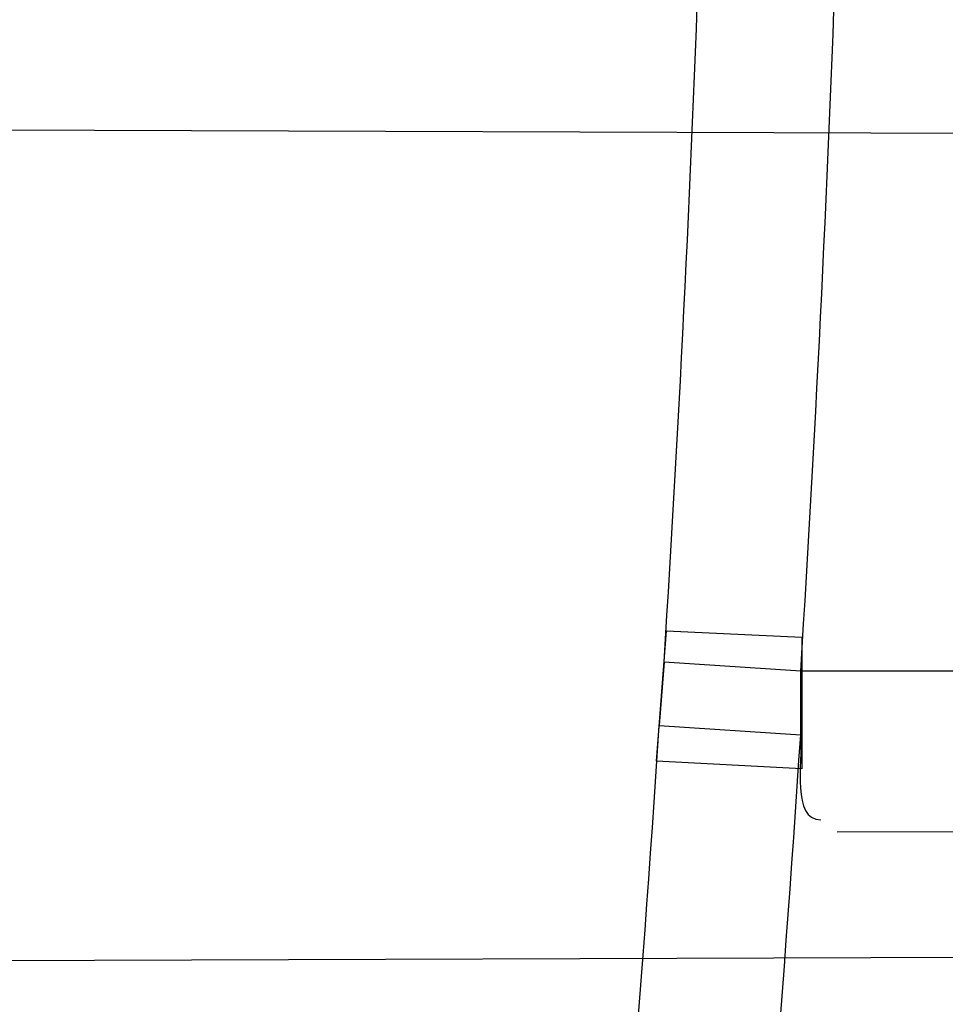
# Model space of a CAD drawing. Header units: millimetres. Extents: x 0 to 297, y 0 to 210.
# Tile 92 of 256: x 143.477 to 143.4917, y 93.3781 to 93.3937. Entities that reach past the tile are written whole.
import ezdxf

# ---------------------------------------------------------------- set-up
doc = ezdxf.new("R2010")
doc.units = ezdxf.units.MM
doc.header["$LTSCALE"] = 16.335
doc.layers.get('0').update_dxf_attribs({"linetype": 'CONTINUOUS'})
for name, color, linetype in [('01_GLOBAL', 7, 'CONTINUOUS'), ('INTFCLR_1', 7, 'CONTINUOUS'), ('INTFCLR_144815', 7, 'CONTINUOUS')]:
    doc.layers.add(name, color=color, linetype=linetype)

msp = doc.modelspace()

# ---------------------------------------------------------------- linework, layer by layer
at = {"color": 7, "linetype": 'Continuous'}
msp.add_circle((144.2368034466, 92.193132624), 3.04, dxfattribs=at)
at = {"color": 9, "linetype": 'Continuous'}
msp.add_arc((144.2368034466, 92.193132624), 3.001038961, 92.9674534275, 177.0325465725, dxfattribs=at)
at = {"layer": '01_GLOBAL', "color": 7, "linetype": 'Continuous'}
msp.add_circle((144.2368034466, 92.193132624), 3.08, dxfattribs=at)
at = {"layer": 'INTFCLR_1', "color": 6, "linetype": 'Continuous'}
for p, q in [((143.4332187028, 93.39211137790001), (143.4928620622, 93.3919031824)), ((143.4921062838, 93.37880675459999), (143.4323080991, 93.3785980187))]:
    msp.add_line(p, q, dxfattribs=at)
at = {"layer": 'INTFCLR_1', "color": 7, "linetype": 'Continuous'}
for p, q in [((143.4871012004, 93.38192417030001), (143.4872572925, 93.3839965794)), ((143.4872572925, 93.3839965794), (143.4894086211, 93.38389685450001)), ((143.4894086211, 93.38389685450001), (143.4894083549, 93.3818008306)), ((143.4872204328, 93.38349566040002), (143.4871451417, 93.38249392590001)), ((143.4893922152, 93.38335628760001), (143.4872204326, 93.38349566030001)), ((143.4893919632, 93.38234416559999), (143.4893922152, 93.38335628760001)), ((143.4871451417, 93.38249392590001), (143.4893919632, 93.38234416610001)), ((143.4894083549, 93.3818008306), (143.4871012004, 93.38192417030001))]:
    msp.add_line(p, q, dxfattribs=at)
at = {"layer": 'INTFCLR_1', "color": 9, "linetype": 'Continuous'}
for p, q in [((143.5170547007, 93.38335628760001), (143.4893922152, 93.38335628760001)), ((143.4899745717, 93.3807993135), (143.5169024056, 93.3808933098))]:
    msp.add_line(p, q, dxfattribs=at)
at = {"layer": 'INTFCLR_1', "color": 6, "linetype": 'Continuous'}
for centre, radius, start, end in [((143.076579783, 93.4093562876), 0.4827613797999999, 270, 90.00000002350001), ((143.076579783, 93.4093562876), 0.4587930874, 270, 90.00000002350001), ((143.0770072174, 93.4093573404), 0.4132038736, 356.3922519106, 358.0582108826)]:
    msp.add_arc(centre, radius, start, end, dxfattribs=at)
at = {"layer": 'INTFCLR_1', "color": 9, "linetype": 'Continuous'}
for centre, radius, start, end in [((143.0793922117, 93.40935935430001), 0.4086475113, 356.3712696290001, 358.0467813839), ((143.0789333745, 93.4093468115), 0.4090940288, 352.5882820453, 356.2364055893), ((143.0788694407, 93.409355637), 0.4114102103, 352.5876833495, 356.2354912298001), ((143.076579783, 93.4093562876), 0.417241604, 352.9174824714, 356.0768556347)]:
    msp.add_arc(centre, radius, start, end, dxfattribs=at)
for points, knots in [([(143.505791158, 93.2600745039), (143.5067409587, 93.2626590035), (143.5086022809, 93.26787776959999), (143.5121486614, 93.2784613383), (143.5179028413, 93.2974584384), (143.5232385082, 93.319755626), (143.5267617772, 93.3396835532), (143.5282429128, 93.3498591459), (143.5290073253, 93.35574456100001), (143.5307716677, 93.37052008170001), (143.5326049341, 93.3957667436), (143.5323109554, 93.4255533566), (143.5309256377, 93.444856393), (143.5300542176, 93.4537694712), (143.5294126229, 93.45969752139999), (143.5274302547, 93.4756973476), (143.5229291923, 93.50131752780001), (143.5164430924, 93.5263308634), (143.5118037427, 93.5411769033), (143.5100588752, 93.5464871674), (143.5074043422, 93.5543094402), (143.501415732, 93.57066310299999), (143.4910739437, 93.59466517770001), (143.4792964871, 93.6173411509), (143.4710860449, 93.6312983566), (143.4672487, 93.637511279), (143.4646994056, 93.64156113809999), (143.4578048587, 93.6522122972), (143.446251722, 93.6685591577), (143.4302039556, 93.688459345), (143.4166114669, 93.7033760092), (143.4071163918, 93.7129106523), (143.4018664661, 93.7179588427), (143.3945821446, 93.7247669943), (143.3843862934, 93.7336815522), (143.373349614, 93.7423309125), (143.3667450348, 93.7470278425), (143.3640805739, 93.74883137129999), (143.3625174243, 93.7498684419), (143.360134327, 93.7513983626), (143.3576340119, 93.7529030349), (143.3554317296, 93.7540584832), (143.3541938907, 93.75463331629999), (143.3532081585, 93.75498488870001), (143.3525262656, 93.7551440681), (143.3519536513, 93.75505755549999), (143.3518421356, 93.7545186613), (143.35211692, 93.75392300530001), (143.35259409, 93.7530975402), (143.3533650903, 93.7520584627), (143.354392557, 93.75079155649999), (143.3556852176, 93.7493056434), (143.3572290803, 93.7475999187), (143.358673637, 93.7460457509), (143.3599466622, 93.7446920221), (143.3621637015, 93.7423493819), (143.3658426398, 93.73850358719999), (143.3733257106, 93.73065133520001), (143.3814986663, 93.7218418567), (143.3889438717, 93.71342202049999), (143.3935459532, 93.708067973), (143.4009463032, 93.699278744), (143.4122758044, 93.6850353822), (143.4271285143, 93.6643128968), (143.4378788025, 93.6473958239), (143.4449171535, 93.6353542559), (143.4496927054, 93.62688497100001), (143.457931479, 93.6114260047), (143.4689344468, 93.588081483), (143.4765250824, 93.5686183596), (143.480055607, 93.5585271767)], [0, 0, 0, 0, 0.0103790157, 0.0208837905, 0.0420711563, 0.0851838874, 0.1071959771, 0.1183352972, 0.1239410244, 0.1295662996, 0.174425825, 0.2192336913, 0.2417180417, 0.247353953, 0.2529903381, 0.2641931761, 0.3081223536, 0.3509244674, 0.3614867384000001, 0.3667496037, 0.3719933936, 0.3926231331, 0.4323811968, 0.4704128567, 0.4888542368, 0.4934078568, 0.4979383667, 0.5068920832, 0.5412323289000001, 0.5733304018, 0.6031976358, 0.6172527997, 0.6240454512, 0.6306500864, 0.6548352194, 0.6750684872, 0.6834752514, 0.6853781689, 0.6871962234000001, 0.6905460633, 0.6960524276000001, 0.6981915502, 0.6999110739, 0.7012078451, 0.7020914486, 0.7026255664, 0.703100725, 0.7038824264, 0.7050749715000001, 0.7066970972, 0.7087489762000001, 0.7112252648, 0.7141188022, 0.7174211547, 0.7192230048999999, 0.7211233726, 0.7295789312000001, 0.7392839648, 0.7620096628, 0.7748693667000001, 0.7816473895, 0.7886214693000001, 0.8181786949, 0.8502212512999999, 0.8846823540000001, 0.8936821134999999, 0.9027944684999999, 0.9213301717, 0.9597016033, 1, 1, 1, 1]), ([(143.3574002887, 93.7533562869), (143.3579828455, 93.753356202), (143.360948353, 93.7521830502), (143.3643531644, 93.7501915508), (143.3676585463, 93.7481125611), (143.3692467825, 93.74707786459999), (143.3719545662, 93.74527944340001), (143.378664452, 93.7405994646), (143.3898825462, 93.7319854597), (143.4002548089, 93.7231045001), (143.4076654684, 93.7163228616), (143.4130031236, 93.71129788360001), (143.422653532, 93.7018115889), (143.4364709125, 93.68697153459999), (143.4527894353, 93.66717079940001), (143.4645442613, 93.65089855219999), (143.4715593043, 93.6402954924), (143.474151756, 93.63626614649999), (143.4780526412, 93.63008701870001), (143.4863962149, 93.616211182), (143.4983688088, 93.5936629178), (143.5088888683, 93.5697819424), (143.5149812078, 93.55350851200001), (143.5176807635, 93.5457272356), (143.5194547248, 93.5404463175), (143.524169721, 93.5256878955), (143.5307635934, 93.5008186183), (143.5353421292, 93.4753316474), (143.5373581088, 93.459416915), (143.5380104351, 93.45352171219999), (143.5388963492, 93.444658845), (143.5403047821, 93.42546452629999), (143.5406037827, 93.3958405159), (143.5387395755, 93.3707344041), (143.5369460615, 93.35604353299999), (143.5361688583, 93.3501906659), (143.5346627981, 93.3400704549), (143.5310794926, 93.320247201), (143.5256534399, 93.29807146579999), (143.5198047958, 93.2791850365), (143.5161994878, 93.2686605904), (143.5143072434, 93.26347094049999), (143.5133416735, 93.2609008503)], [0, 0, 0, 0, 0.0031306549, 0.0166311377, 0.0214593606, 0.0240790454, 0.0268205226, 0.0389267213, 0.0680356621, 0.1027866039, 0.1122691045, 0.1220183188, 0.1421809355, 0.1849822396, 0.2309158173, 0.2799873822, 0.2927706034, 0.2992370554, 0.3057353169, 0.3320403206, 0.3862319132, 0.4428084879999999, 0.4721383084, 0.4795908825, 0.487069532, 0.5020757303, 0.5628487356, 0.6251729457, 0.6410612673, 0.6490543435, 0.6570463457, 0.6889269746, 0.7524526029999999, 0.8160592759, 0.8240370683, 0.8319876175, 0.8477879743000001, 0.8790177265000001, 0.9402188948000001, 0.970317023, 0.9852457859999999, 1, 1, 1, 1]), ([(143.480055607, 93.5585271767), (143.4837259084, 93.5480364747), (143.4903909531, 93.5264789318), (143.4967360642, 93.4987698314), (143.4998687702, 93.480263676), (143.5011284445, 93.4715333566), (143.5019170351, 93.4656589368), (143.5038463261, 93.4494766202), (143.5057008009, 93.4227915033), (143.5054397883, 93.39601168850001), (143.5044671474, 93.37963975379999), (143.504022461, 93.3736652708), (143.5032714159, 93.3647734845), (143.5012002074, 93.34583974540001), (143.4963788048, 93.31729318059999), (143.49048443, 93.2935876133), (143.4864832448, 93.279982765), (143.4848602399, 93.2746477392), (143.4819377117, 93.26549629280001), (143.4757637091, 93.2478316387), (143.4658991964, 93.2237526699), (143.4557508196, 93.2030768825), (143.4492053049, 93.1910087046), (143.4468307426, 93.1867521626), (143.4433023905, 93.1805423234), (143.4357024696, 93.1677434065), (143.4236423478, 93.1493254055), (143.4088585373, 93.1292209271), (143.3981978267, 93.1161056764), (143.3920521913, 93.10890703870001), (143.3897353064, 93.10622028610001), (143.3858253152, 93.1017514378), (143.3786022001, 93.09371030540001), (143.3707422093, 93.0853343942), (143.3636495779, 93.0779186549), (143.3593994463, 93.0734576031), (143.3560255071, 93.0698150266), (143.3538487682, 93.0672934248), (143.3526496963, 93.0656994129), (143.3521523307, 93.0648535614), (143.3518509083, 93.0642467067), (143.3519780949, 93.06345700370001), (143.3536612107, 93.06380038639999), (143.3555127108, 93.06468782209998), (143.3588652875, 93.0665002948), (143.3620632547, 93.0685373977), (143.3646891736, 93.0702872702), (143.3663741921, 93.0714458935), (143.3692060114, 93.0734278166), (143.3737350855, 93.0767437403), (143.3800639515, 93.0816635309), (143.3895251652, 93.0894491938), (143.3979931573, 93.09704369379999), (143.4054028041, 93.1041496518), (143.4107134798, 93.1093907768), (143.4202844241, 93.1192590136), (143.4339256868, 93.13464747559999), (143.4499433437, 93.1551077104), (143.4614126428, 93.1718688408), (143.4682300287, 93.1827697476), (143.4707469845, 93.1869112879), (143.4745342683, 93.1932658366), (143.4826220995, 93.2075340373), (143.4941655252, 93.2306938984), (143.5021068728, 93.2500492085), (143.505791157, 93.2600745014)], [0, 0, 0, 0, 0.0419354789, 0.08505031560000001, 0.1071497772, 0.1127379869, 0.1183317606, 0.1295131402, 0.1742263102, 0.2191466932, 0.230445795, 0.2361065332, 0.241751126, 0.2641147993, 0.3079545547, 0.3508736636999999, 0.3561840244, 0.3614616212, 0.3719139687, 0.3924297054, 0.4320526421, 0.4700131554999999, 0.4792642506, 0.483852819, 0.4884035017, 0.5062126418, 0.5400088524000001, 0.5714206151, 0.6003317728, 0.6037560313, 0.6071340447, 0.6137178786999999, 0.6261602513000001, 0.6479155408, 0.6570536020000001, 0.6648783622, 0.6711643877, 0.6757843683, 0.6774462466, 0.6786751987, 0.6794900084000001, 0.6799813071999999, 0.6813020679, 0.6842478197, 0.6888651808, 0.6950795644, 0.6987591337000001, 0.70073729, 0.7027989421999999, 0.7117993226, 0.7219139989, 0.7330405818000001, 0.7580265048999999, 0.7648041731, 0.7717766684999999, 0.7861782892, 0.816667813, 0.8493175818, 0.8841610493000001, 0.8932352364, 0.8978283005, 0.9024468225, 0.9211469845, 0.9596997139, 1, 1, 1, 1]), ([(143.3574002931, 93.0653562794), (143.3572429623, 93.0653562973), (143.3568577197, 93.0654322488), (143.3568775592, 93.06612476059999), (143.3572897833, 93.0668372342), (143.3580025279, 93.06789625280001), (143.3590890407, 93.0692141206), (143.3605161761, 93.0708335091), (143.3622809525, 93.072732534), (143.364262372, 93.0748061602), (143.366417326, 93.0770245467), (143.3695810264, 93.08025667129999), (143.3761156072, 93.0869122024), (143.384127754, 93.09523631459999), (143.391492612, 93.1032318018), (143.3954790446, 93.1076756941), (143.3978410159, 93.1103473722), (143.4041032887, 93.11750254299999), (143.4149655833, 93.130539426), (143.4300350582, 93.1505356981), (143.4423327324, 93.1688638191), (143.4500842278, 93.18160511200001), (143.4536819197, 93.18778553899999), (143.4561024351, 93.19202072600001), (143.4627716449, 93.20402316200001), (143.4731139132, 93.2245897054), (143.4831746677, 93.2485613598), (143.4894718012, 93.2661502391), (143.4924519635, 93.2752607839), (143.4941067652, 93.2805713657), (143.4981845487, 93.2941079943), (143.5041933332, 93.3176982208), (143.5091109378, 93.34612180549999), (143.5112232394, 93.3649740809), (143.5119890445, 93.3738262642), (143.5124424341, 93.37977367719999), (143.5134340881, 93.3960708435), (143.5137003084, 93.4227328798), (143.5118091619, 93.4492982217), (143.5098423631, 93.46540487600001), (143.5090383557, 93.47125249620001), (143.5077538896, 93.4799440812), (143.5045588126, 93.4983716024), (143.498087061, 93.52596105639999), (143.4912937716, 93.5474097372), (143.4875537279, 93.5578460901)], [0, 0, 0, 0, 0.0008731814, 0.0017184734, 0.0032338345, 0.0055641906, 0.008732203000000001, 0.0127298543, 0.0175349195, 0.0231216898, 0.028646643, 0.0346996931, 0.0482229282, 0.0804128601, 0.09881585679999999, 0.1085510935, 0.1135452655, 0.1186072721, 0.1613234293, 0.207686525, 0.2575125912, 0.2837456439, 0.2904463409, 0.297201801, 0.3108185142, 0.3666506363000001, 0.4248611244, 0.4549770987, 0.470314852, 0.4780577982, 0.4858479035, 0.548777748, 0.6130125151, 0.6457681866, 0.6540348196, 0.6623247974, 0.6788712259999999, 0.7446474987, 0.8101274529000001, 0.8265054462, 0.8346996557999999, 0.8428862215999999, 0.8752668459, 0.9384715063, 1, 1, 1, 1])]:
    msp.add_open_spline(points, degree=3, knots=knots, dxfattribs=at)
at = {"layer": 'INTFCLR_1', "color": 6, "linetype": 'Continuous'}
for points, knots in [([(143.391388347, 93.7533562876), (143.3904120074, 93.7533562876), (143.3921762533, 93.7499955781), (143.3936912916, 93.7481416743), (143.3961672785, 93.74488846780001), (143.3992225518, 93.74120886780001), (143.403128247, 93.736512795), (143.4076936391, 93.73105931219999), (143.4125904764, 93.7251278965), (143.4174256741, 93.7191674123), (143.4219266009, 93.7134900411), (143.4260587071, 93.708161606), (143.4298162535, 93.70320548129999), (143.4332121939, 93.6986295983), (143.4362702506, 93.6944235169), (143.4390204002, 93.69056916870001), (143.4414908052, 93.687044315), (143.44370074, 93.6838395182), (143.4456749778, 93.6809337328), (143.4474377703, 93.67830292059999), (143.4490168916, 93.6759165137), (143.4504211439, 93.6737705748), (143.4516679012, 93.67184551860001), (143.4527743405, 93.67012138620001), (143.4537663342, 93.6685626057), (143.4546489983, 93.6671650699), (143.4556772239, 93.66552631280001), (143.456672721, 93.66392530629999), (143.4576979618, 93.66226084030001), (143.4585721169, 93.66083168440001), (143.4595323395, 93.65924962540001), (143.4605887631, 93.6574940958), (143.4617562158, 93.65553545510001), (143.4630444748, 93.65335047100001), (143.464465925, 93.65090949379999), (143.4660286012, 93.6481892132), (143.4677482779, 93.64514958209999), (143.4696392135, 93.6417492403), (143.4717186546, 93.63793570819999), (143.4740086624, 93.6336424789), (143.4765248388, 93.62880536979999), (143.4792812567, 93.62335013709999), (143.4822951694, 93.61718591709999), (143.4855914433, 93.610185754), (143.4891913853, 93.6021966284), (143.4931140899, 93.59302320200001), (143.4973740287, 93.58243061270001), (143.5019825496, 93.5700832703), (143.5068772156, 93.55569758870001), (143.5117345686, 93.53967004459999), (143.5162134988, 93.5226760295), (143.5200746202, 93.5054858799), (143.5232856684, 93.4882487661), (143.5258459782, 93.471032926), (143.5277689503, 93.4538356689), (143.5290609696, 93.4366975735), (143.529733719, 93.4196019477), (143.5297948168, 93.4025757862), (143.5292510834, 93.38560341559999), (143.5281065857, 93.3686870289), (143.5263644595, 93.3518401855), (143.5240214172, 93.3350289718), (143.5210770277, 93.31827583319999), (143.5175167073, 93.30154440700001), (143.5133376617, 93.28485591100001), (143.5085942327, 93.268441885), (143.5035656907, 93.2530998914), (143.4986112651, 93.23947982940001), (143.4940105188, 93.2278474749), (143.4897809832, 93.2178519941), (143.485903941, 93.2091976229), (143.4823616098, 93.2016588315), (143.4791285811, 93.19505078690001), (143.4761817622, 93.1892359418), (143.4734988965, 93.1841024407), (143.4710647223, 93.1795662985), (143.4688610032, 93.1755541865), (143.466865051, 93.1719939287), (143.4650570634, 93.1688259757), (143.4634184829, 93.16599997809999), (143.461937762, 93.1634824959), (143.4606041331, 93.16124327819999), (143.4594032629, 93.15924877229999), (143.4583170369, 93.15746207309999), (143.457331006, 93.1558543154), (143.4564183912, 93.15437798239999), (143.4555069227, 93.15291457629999), (143.4545265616, 93.151352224), (143.4534184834, 93.14960100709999), (143.4521719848, 93.1476496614), (143.4507682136, 93.14547482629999), (143.4491853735, 93.14305109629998), (143.4474055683, 93.1403597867), (143.4454085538, 93.13738261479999), (143.4431685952, 93.1340952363), (143.4406602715, 93.13047449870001), (143.4378551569, 93.12649963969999), (143.4347311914, 93.1221597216), (143.4312583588, 93.1174362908), (143.4274059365, 93.11231294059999), (143.4231637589, 93.1068033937), (143.4185304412, 93.1009244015), (143.4135422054, 93.0947465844), (143.408452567, 93.0885653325), (143.4036878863, 93.08286772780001), (143.3995946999, 93.07795220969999), (143.3963986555, 93.0741115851), (143.3938021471, 93.0707181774), (143.3922373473, 93.06880673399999), (143.3903920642, 93.0653562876), (143.391388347, 93.0653562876)], [0, 0, 0, 0, 0.0038604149, 0.007501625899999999, 0.0124785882, 0.0188917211, 0.0268498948, 0.0364677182, 0.0470694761, 0.05724446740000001, 0.066818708, 0.0757144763, 0.0839053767, 0.0914099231, 0.0982451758, 0.1044667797, 0.1101313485, 0.11526428, 0.1198589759, 0.1240215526, 0.1277856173, 0.1311734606, 0.1341617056, 0.1368541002, 0.1392736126, 0.1414672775, 0.143389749, 0.1469230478, 0.1489215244, 0.1511192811, 0.1535471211, 0.1562389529, 0.1592204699, 0.1625628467, 0.1662680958, 0.1703891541, 0.1749670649, 0.1800767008, 0.1857729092, 0.1921414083, 0.199315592, 0.2073311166, 0.2163077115, 0.2264451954, 0.2379233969, 0.2509534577, 0.2658909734, 0.2830621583, 0.3030578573, 0.3259639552, 0.3492662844, 0.3725305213, 0.3956109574, 0.4185782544, 0.4413347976, 0.4640172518, 0.4865192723, 0.5089682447, 0.5313242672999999, 0.5536477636, 0.5759939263, 0.5982772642, 0.6207472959, 0.6432362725, 0.6658996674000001, 0.6887559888, 0.7107777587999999, 0.7297237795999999, 0.7460531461, 0.7602331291, 0.7726347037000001, 0.7835467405, 0.7931663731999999, 0.8017211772, 0.8093215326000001, 0.8160683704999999, 0.8220757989, 0.8274205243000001, 0.8322066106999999, 0.8364980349, 0.8403367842, 0.8437547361, 0.8468031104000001, 0.8495420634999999, 0.8520223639, 0.8542604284, 0.8564046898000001, 0.8588391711, 0.861553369, 0.8645986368, 0.8679945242, 0.8717882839, 0.8760445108, 0.8807522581, 0.8859628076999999, 0.8917731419, 0.8981681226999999, 0.9051985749, 0.9129160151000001, 0.9213486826, 0.9305434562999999, 0.9404096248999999, 0.9509435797, 0.9619432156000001, 0.9720502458, 0.9803711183, 0.9870628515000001, 0.9922716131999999, 0.9960607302, 1, 1, 1, 1]), ([(143.3913883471, 93.0653562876), (143.3925009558, 93.0653562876), (143.3944304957, 93.0666565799), (143.3973970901, 93.0684425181), (143.4007982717, 93.07091395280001), (143.4050037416, 93.07413406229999), (143.4100111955, 93.07824530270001), (143.4155298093, 93.08303751), (143.4211292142, 93.0881607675), (143.4264144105, 93.0932249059), (143.43125736, 93.0980502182), (143.4356657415, 93.10260404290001), (143.4396603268, 93.1068634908), (143.4432708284, 93.1108234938), (143.4465216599, 93.11448276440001), (143.4494397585, 93.1178438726), (143.4520627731, 93.1209293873), (143.4544121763, 93.1237459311), (143.456513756, 93.1263080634), (143.4583900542, 93.12863120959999), (143.4600695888, 93.13073982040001), (143.4615949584, 93.1326788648), (143.4630975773, 93.13461062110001), (143.4646983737, 93.1366936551), (143.4663978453, 93.1389353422), (143.4680793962, 93.14118497), (143.4697311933, 93.1434241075), (143.4714499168, 93.1457859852), (143.4733525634, 93.1484399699), (143.4754791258, 93.1514562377), (143.477855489, 93.15489250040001), (143.4805066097, 93.1588113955), (143.4834545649, 93.163277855), (143.4867221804, 93.1683718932), (143.4903444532, 93.1742054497), (143.4943554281, 93.18090734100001), (143.4987865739, 93.1886348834), (143.5036710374, 93.1975962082), (143.5090369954, 93.2080352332), (143.5149200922, 93.22031723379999), (143.5212054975, 93.234617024), (143.5274896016, 93.2504853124), (143.5333654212, 93.2672157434), (143.5385840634, 93.28417448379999), (143.543100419, 93.30119588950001), (143.5469295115, 93.31826170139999), (143.5500694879, 93.3352816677), (143.5525457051, 93.3523020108), (143.5543635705, 93.36925021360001), (143.5555404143, 93.3861532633), (143.5560867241, 93.4029944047), (143.5560112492, 93.4197765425), (143.5553196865, 93.436509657), (143.5540157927, 93.4531831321), (143.5520992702, 93.46980412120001), (143.5495685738, 93.4863701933), (143.5464237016, 93.5028559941), (143.5426520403, 93.51929845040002), (143.5382472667, 93.5356769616), (143.5331875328, 93.5520104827), (143.527486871, 93.5682159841), (143.5213730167, 93.5836821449), (143.515238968, 93.5976906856), (143.5094946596, 93.6097472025), (143.5042564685, 93.6200023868), (143.4994933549, 93.6288052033), (143.4951738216, 93.63640014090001), (143.4912628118, 93.642992), (143.4877284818, 93.6487368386), (143.4845342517, 93.6537660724), (143.4816534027, 93.65817529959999), (143.4790579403, 93.662051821), (143.4767281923, 93.6654573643), (143.4746357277, 93.668457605), (143.472765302, 93.67109499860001), (143.4710870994, 93.67342680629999), (143.46957943, 93.6754943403), (143.4681380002, 93.6774474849), (143.4666395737, 93.67945477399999), (143.4649885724, 93.68163852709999), (143.463288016, 93.68385659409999), (143.4615819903, 93.6860513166), (143.4598543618, 93.68824549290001), (143.4579581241, 93.69062033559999), (143.4558400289, 93.69323162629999), (143.4534675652, 93.6961063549), (143.4508179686, 93.6992567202), (143.447859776, 93.7026992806), (143.4445666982, 93.7064428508), (143.4409044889, 93.71049854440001), (143.4368464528, 93.7148646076), (143.4323696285, 93.7195302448), (143.4274456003, 93.7244775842), (143.4220754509, 93.7296631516), (143.4163486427, 93.7349445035), (143.410661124, 93.73991840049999), (143.4054543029, 93.74422210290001), (143.4010724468, 93.7475953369), (143.3975442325, 93.7501732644), (143.3944939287, 93.7520163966), (143.3925216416, 93.7533562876), (143.3913883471, 93.7533562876)], [0, 0, 0, 0, 0.0042187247, 0.0081401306, 0.0133978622, 0.0200459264, 0.0282638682, 0.0379443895, 0.0477615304, 0.05703690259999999, 0.0656973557, 0.0736821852, 0.0810680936, 0.0878383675, 0.0940009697, 0.0996271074, 0.1047154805, 0.1093563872, 0.1135342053, 0.1172803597, 0.1206792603, 0.1237557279, 0.1266349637, 0.1299589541, 0.1337168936, 0.1373013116, 0.1406085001, 0.1442672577, 0.148377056, 0.1529904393, 0.1582606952, 0.164218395, 0.1709303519, 0.1785521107, 0.1871652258, 0.1969659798, 0.2081658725, 0.2209392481, 0.2356613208, 0.2526660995, 0.2725685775, 0.2948769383, 0.3173640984, 0.3397873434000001, 0.3621386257, 0.3841211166, 0.4060891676, 0.4277469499, 0.4493218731, 0.470705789, 0.4919793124, 0.5131981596, 0.5343255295, 0.5554668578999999, 0.5765984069, 0.5977513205, 0.6189954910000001, 0.6402209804, 0.6617015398, 0.6832900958, 0.7050415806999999, 0.7268239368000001, 0.7463339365, 0.7630160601, 0.7774553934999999, 0.7899931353, 0.8009638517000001, 0.8105830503, 0.8190545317, 0.8265380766, 0.8331730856, 0.8390248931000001, 0.8442268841, 0.8488182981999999, 0.8528943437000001, 0.8564866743, 0.8597116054, 0.8625968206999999, 0.8656908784, 0.8692094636, 0.8729771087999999, 0.8762884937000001, 0.879749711, 0.8835661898, 0.8878115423, 0.8924986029, 0.8976989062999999, 0.9034198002, 0.9097088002, 0.9166034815, 0.9241390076, 0.9323094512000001, 0.9411199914, 0.9506041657, 0.9606137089, 0.9706541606, 0.9792553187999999, 0.9862062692, 0.9916647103, 0.9957028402, 1, 1, 1, 1])]:
    msp.add_open_spline(points, degree=3, knots=knots, dxfattribs=at)
msp.add_open_spline([(143.4893919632, 93.38234416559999), (143.4894231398, 93.3818830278), (143.4892483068, 93.3809930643), (143.4897104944, 93.3809946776)], degree=3, dxfattribs=at)
at = {"layer": 'INTFCLR_144815', "color": 6, "linetype": 'Continuous'}
for radius in [0.5104906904, 0.4864760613]:
    msp.add_circle((143.076579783, 93.4093562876), radius, dxfattribs=at)
for radius, start, end in [(0.7037433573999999, 313.9937911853, 154.5150993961), (0.6797433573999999, 312.9543589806, 154.5144414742), (0.6572577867, 282.2440355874, 71.2863570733), (0.5186031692, 308.490992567, 51.50900743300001), (0.5426177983, 316.9838592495, 43.0161407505), (0.5120146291, 313.9992414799, 46.00075850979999)]:
    msp.add_arc((143.076579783, 93.4093562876), radius, start, end, dxfattribs=at)
at = {"layer": 'INTFCLR_144815', "color": 9, "linetype": 'Continuous'}
for centre, radius, start, end in [((143.076579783, 93.4093562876), 0.6528896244, 292.4997540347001, 54.0964566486), ((143.0765826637, 93.40935763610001), 0.5889741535, 292.4997540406, 54.09645665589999), ((143.076579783, 93.4093562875), 0.5277450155, 314.0862202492, 45.9137797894), ((143.076579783, 93.4093562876), 0.5151250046, 313.8592910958, 46.1407088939), ((143.076579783, 93.4093562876), 0.5117547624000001, 314.0319604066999, 45.9680396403), ((143.0765797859, 93.4093562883), 0.5790372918, 311.2505121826, 12.701512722)]:
    msp.add_arc(centre, radius, start, end, dxfattribs=at)
at = {"layer": 'INTFCLR_144815', "color": 6, "linetype": 'Continuous'}
for points, knots in [([(143.433067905, 93.05335642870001), (143.4328265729, 93.0533608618), (143.4324756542, 93.05418000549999), (143.4330197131, 93.0549083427), (143.4334366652, 93.0557926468), (143.4339703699, 93.0566454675), (143.4346161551, 93.0576462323), (143.4354019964, 93.05878669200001), (143.4363208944, 93.0600751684), (143.4373778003, 93.0615151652), (143.4385738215, 93.0631125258), (143.4399109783, 93.0648725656), (143.441391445, 93.0668020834), (143.4430186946, 93.0689099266), (143.4447956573, 93.07120496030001), (143.4467226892, 93.0736934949), (143.4487964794, 93.0763779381), (143.4510117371, 93.0792588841), (143.4533657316, 93.0823409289), (143.4558612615, 93.0856367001), (143.4585019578, 93.0891610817), (143.461284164, 93.0929204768), (143.4641988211, 93.0969147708), (143.4672349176, 93.10114163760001), (143.4703835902, 93.1056021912), (143.473633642, 93.1102946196), (143.4769725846, 93.1152153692), (143.4803867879, 93.12035908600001), (143.4838617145, 93.12571866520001), (143.4873822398, 93.131285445), (143.4909329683, 93.1370494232), (143.4944985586, 93.1429995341), (143.4980640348, 93.1491239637), (143.5016150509, 93.155410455), (143.5051380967, 93.1618465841), (143.508620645, 93.1684199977), (143.5120512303, 93.1751185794), (143.5154195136, 93.18193063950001), (143.5187162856, 93.18884502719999), (143.5219334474, 93.1958512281), (143.5250639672, 93.2029394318), (143.5281017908, 93.21010051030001), (143.5310417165, 93.21732590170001), (143.5338798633, 93.22460897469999), (143.5366072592, 93.2319283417), (143.5392210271, 93.2392754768), (143.5417223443, 93.24665218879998), (143.5441140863, 93.2540675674), (143.5463966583, 93.26152417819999), (143.5485670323, 93.2690127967), (143.5506238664, 93.27652910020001), (143.5525648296, 93.2840635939), (143.5543887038, 93.29160910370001), (143.5560958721, 93.29916427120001), (143.5576869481, 93.306728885), (143.5591625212, 93.3143029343), (143.5605229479, 93.32188557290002), (143.5617683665, 93.3294747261), (143.5628989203, 93.3370678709), (143.5639149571, 93.34466347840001), (143.5648169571, 93.352261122), (143.5656053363, 93.35986024), (143.5662804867, 93.3674604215), (143.5668427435, 93.3750611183), (143.5672924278, 93.38266226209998), (143.5676297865, 93.39026356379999), (143.5678550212, 93.3978650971), (143.5679682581, 93.4054666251), (143.5679695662, 93.4130682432), (143.567858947, 93.4206697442), (143.5676363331, 93.4282712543), (143.5673015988, 93.4358725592), (143.5668545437, 93.44347370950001), (143.5662949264, 93.4510743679), (143.5656224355, 93.45867440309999), (143.5648367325, 93.466273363), (143.5639374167, 93.4738709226), (143.5629240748, 93.4814664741), (143.5617962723, 93.4890592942), (143.5605535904, 93.4966483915), (143.5591956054, 93.50423272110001), (143.5577218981, 93.5118111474), (143.5561322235, 93.5193816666), (143.5544265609, 93.52694151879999), (143.5526049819, 93.5344880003), (143.5506674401, 93.5420191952), (143.5486137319, 93.5495338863), (143.5464439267, 93.5570299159), (143.5441586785, 93.56450343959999), (143.5417591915, 93.57194952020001), (143.5392470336, 93.579362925), (143.5366239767, 93.5867386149), (143.5338923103, 93.5940709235), (143.5310549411, 93.6013534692), (143.5281154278, 93.6085792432), (143.525078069, 93.6157405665), (143.5219479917, 93.6228290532), (143.5187312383, 93.6298355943), (143.5154348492, 93.6367503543), (143.512066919, 93.6435628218), (143.5086366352, 93.65026188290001), (143.5051543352, 93.6568358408), (143.5016314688, 93.6632725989), (143.4980805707, 93.66955978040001), (143.4945151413, 93.67568497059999), (143.4909495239, 93.6816359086), (143.4873986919, 93.6874007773), (143.4838779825, 93.6929685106), (143.480402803, 93.6983290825), (143.4769882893, 93.7034738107), (143.4736489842, 93.7083955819), (143.4703985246, 93.71308903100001), (143.4672493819, 93.7175506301), (143.464212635, 93.721778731), (143.4612978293, 93.72577350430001), (143.4585129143, 93.72953680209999), (143.4558642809, 93.73307192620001), (143.4533568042, 93.73638343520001), (143.450993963, 93.73947689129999), (143.4487779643, 93.74235864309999), (143.4467099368, 93.7450355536), (143.444790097, 93.7475147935), (143.4430178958, 93.7498036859), (143.4413922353, 93.7519094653), (143.4399116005, 93.7538391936), (143.4385741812, 93.7555995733), (143.4373781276, 93.7571969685), (143.4363211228, 93.75863709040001), (143.4354021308, 93.7599256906), (143.4346162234, 93.76106624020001), (143.4339704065, 93.7620670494), (143.4334366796, 93.7629199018), (143.4330197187, 93.7638042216), (143.4324756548, 93.76453256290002), (143.4328265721, 93.76535171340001), (143.433067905, 93.7653561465)], [0, 0, 0, 0, 0.0009310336, 0.002365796, 0.0034193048, 0.0047077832, 0.006237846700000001, 0.0080159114, 0.0100484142, 0.0123424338, 0.0149055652, 0.0177455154, 0.0208683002, 0.0242865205, 0.0280168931, 0.0320641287, 0.03642688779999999, 0.0411013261, 0.0460820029, 0.0513859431, 0.0570470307, 0.0630689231, 0.0694259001, 0.0761196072, 0.0831428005, 0.0904858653, 0.0981365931, 0.1060799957, 0.1142989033, 0.1227742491, 0.1314855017, 0.1404113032, 0.1495299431, 0.1588198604, 0.1682601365, 0.1778307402, 0.1875127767, 0.1972886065, 0.2071421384, 0.2170587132, 0.2270251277, 0.2370298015, 0.2470622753, 0.2571128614, 0.2671789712, 0.2771901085, 0.2871913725, 0.2972229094, 0.3072428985, 0.3172696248, 0.3272959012, 0.3372999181, 0.3472797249, 0.3572378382, 0.3671756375, 0.3770956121, 0.3870009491, 0.3968896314, 0.4067592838, 0.416611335, 0.4264476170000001, 0.4362699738, 0.4460792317, 0.4558777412, 0.465666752, 0.475448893, 0.4852256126, 0.4949995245, 0.5047720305, 0.5145458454, 0.5243224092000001, 0.5341044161, 0.5438932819, 0.5536914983, 0.5635002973, 0.5733219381, 0.5831577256, 0.5930094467, 0.6028783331, 0.6127653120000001, 0.6226711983, 0.6325970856, 0.6425436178, 0.6525082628, 0.6624891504, 0.6724871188, 0.6825027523, 0.6925369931, 0.7025869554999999, 0.7126463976, 0.7227116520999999, 0.7327783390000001, 0.742840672, 0.7528920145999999, 0.7629245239, 0.772929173, 0.7828957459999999, 0.7928124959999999, 0.8026662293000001, 0.8124423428, 0.8221246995, 0.8316958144, 0.8411366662, 0.8504272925, 0.8595467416, 0.8684734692, 0.8771857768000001, 0.8856622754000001, 0.8938824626, 0.9018271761, 0.9094792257, 0.9168237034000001, 0.923848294, 0.9305435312, 0.93690291, 0.9429227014, 0.9486018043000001, 0.9539413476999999, 0.9589446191, 0.9636165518, 0.9679634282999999, 0.9719924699, 0.9757115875, 0.9791292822, 0.9822538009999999, 0.9850935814, 0.9876568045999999, 0.9899510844, 0.9919838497, 0.9937619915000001, 0.9952921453, 0.9965806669, 0.997634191, 0.9990689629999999, 1, 1, 1, 1]), ([(143.4446760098, 93.7533562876), (143.4444338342, 93.7533562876), (143.4440805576, 93.75253066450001), (143.4445966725, 93.7517896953), (143.4449904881, 93.75088623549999), (143.4454977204, 93.7500149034), (143.4461122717, 93.74899220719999), (143.4468609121, 93.74782675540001), (143.4477365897, 93.7465104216), (143.4487436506, 93.7450401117), (143.4498827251, 93.7434103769), (143.4511555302, 93.7416160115), (143.4525633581, 93.7396511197), (143.4541073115, 93.73750968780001), (143.455788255, 93.73518529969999), (143.4576064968, 93.7326716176), (143.4595619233, 93.72996211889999), (143.4616535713, 93.7270506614), (143.4638797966, 93.723931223), (143.4662378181, 93.72059853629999), (143.4687238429, 93.7170479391), (143.4713327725, 93.713275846), (143.4740582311, 93.7092797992), (143.4768924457, 93.70505877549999), (143.4798262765, 93.700613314), (143.4828493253, 93.695945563), (143.4859500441, 93.6910593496), (143.4891159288, 93.6859601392), (143.492333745, 93.6806549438), (143.4955897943, 93.67515215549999), (143.4988701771, 93.6694613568), (143.5021610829, 93.6635930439), (143.5054490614, 93.6575583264), (143.5087212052, 93.6513687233), (143.5119653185, 93.64503593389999), (143.5151700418, 93.6385716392), (143.5183249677, 93.631987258), (143.5214206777, 93.6252938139), (143.5244487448, 93.61850183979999), (143.5274017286, 93.6116212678), (143.5302731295, 93.6046613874), (143.5330572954, 93.59763091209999), (143.5357494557, 93.59053772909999), (143.5383454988, 93.5833892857), (143.5408421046, 93.5761920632), (143.5432363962, 93.56895237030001), (143.5455261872, 93.5616754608), (143.547709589, 93.55436655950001), (143.5497852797, 93.5470298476), (143.551752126, 93.53966957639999), (143.5536094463, 93.5322889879), (143.5553566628, 93.5248914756), (143.5569935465, 93.5174794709), (143.5585198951, 93.51005568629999), (143.559935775, 93.50262189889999), (143.5612412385, 93.4951802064), (143.562436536, 93.48773178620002), (143.5635218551, 93.4802782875), (143.5644975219, 93.4728204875), (143.5653637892, 93.46535964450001), (143.5661210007, 93.4578961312), (143.5667694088, 93.45043090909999), (143.5673093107, 93.4429641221), (143.5677409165, 93.4354965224), (143.5680644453, 93.4280280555), (143.5682800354, 93.4205593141), (143.5683878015, 93.4130901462), (143.5683877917, 93.4056210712), (143.5682800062, 93.3981519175), (143.5680643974, 93.3906831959), (143.5677408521, 93.38321478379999), (143.5673092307, 93.3757472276), (143.5667693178, 93.3682805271), (143.5661208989, 93.3608153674), (143.5653636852, 93.3533519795), (143.5644974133, 93.34589121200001), (143.5635217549, 93.33843356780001), (143.5624364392, 93.3309801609), (143.5612411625, 93.32353192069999), (143.5599357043, 93.31609029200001), (143.5585198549, 93.30865668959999), (143.5569935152, 93.30123296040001), (143.555356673, 93.2938211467), (143.5536094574, 93.2864236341), (143.551752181, 93.2790432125), (143.5497853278, 93.2716829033), (143.5477096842, 93.26434634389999), (143.545526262, 93.2570373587), (143.5432365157, 93.2497605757), (143.540842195, 93.2425207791), (143.5383456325, 93.235323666), (143.5357495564, 93.2281751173), (143.5330574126, 93.22108196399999), (143.5302732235, 93.21405142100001), (143.5274018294, 93.20709154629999), (143.5244488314, 93.2002109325), (143.5214207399, 93.1934188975), (143.5183250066, 93.1867253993), (143.5151700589, 93.1801409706), (143.5119653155, 93.173676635), (143.5087211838, 93.16734381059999), (143.5054490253, 93.1611541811), (143.5021610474, 93.1551194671), (143.4988701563, 93.14925118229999), (143.4955897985, 93.14356042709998), (143.4923337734, 93.1380576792), (143.4891159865, 93.1327525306), (143.4859501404, 93.1276533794), (143.4828494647, 93.1227672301), (143.4798264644, 93.118099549), (143.4768926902, 93.1136541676), (143.4740585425, 93.1094332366), (143.4713331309, 93.1054372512), (143.4687242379, 93.1016652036), (143.4662382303, 93.09811462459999), (143.463880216, 93.09478194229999), (143.4616539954, 93.091662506), (143.4595623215, 93.08875100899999), (143.4576068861, 93.0860414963), (143.4557885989, 93.0835277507), (143.454107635, 93.0812033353), (143.4525636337, 93.07906183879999), (143.4511557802, 93.0770969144), (143.449882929, 93.0753024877), (143.4487438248, 93.0736727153), (143.4477367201, 93.0722023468), (143.4468610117, 93.0708859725), (143.4461123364, 93.06972047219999), (143.4454977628, 93.0686977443), (143.4449905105, 93.0678263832), (143.4445966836, 93.0669229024), (143.4440805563, 93.06618192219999), (143.4444338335, 93.0653562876), (143.4446760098, 93.0653562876)], [0, 0, 0, 0, 0.0009746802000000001, 0.0024840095, 0.0035885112, 0.0049370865, 0.0065361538, 0.0083919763, 0.0105107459, 0.0128992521, 0.015564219, 0.0185131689, 0.0217532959, 0.0252926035, 0.0291382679, 0.0332981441, 0.0377785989, 0.04258641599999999, 0.0477262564, 0.0532026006, 0.0590172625, 0.0651707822, 0.071661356, 0.0784844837, 0.0856331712, 0.0930977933, 0.1008661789, 0.1089237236, 0.1172537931, 0.1258380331, 0.1346568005, 0.1436896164, 0.1529158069, 0.1623149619, 0.1718668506, 0.1815521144, 0.1913525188, 0.2012510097, 0.2112318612, 0.2212807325, 0.231384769, 0.2415324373, 0.2517131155, 0.2619185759, 0.2721400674, 0.2823718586, 0.2926070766, 0.3028419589, 0.3130713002, 0.3232929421, 0.3335030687, 0.3437008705, 0.3538836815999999, 0.3640517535, 0.374203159, 0.3843390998, 0.3944585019, 0.404563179, 0.4146523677, 0.4247285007, 0.4347913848, 0.4448437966, 0.4548857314, 0.4649202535, 0.4749476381, 0.4849710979, 0.4949910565, 0.5050107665, 0.5150307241, 0.5250541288, 0.5350814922, 0.5451158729, 0.5551577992, 0.5652100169, 0.5752728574, 0.5853487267, 0.5954379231, 0.6055422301, 0.6156616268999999, 0.6257972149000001, 0.6359487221, 0.6461162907, 0.656299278, 0.6664966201, 0.6767070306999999, 0.6869281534, 0.6971578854, 0.7073922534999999, 0.7176279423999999, 0.7278592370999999, 0.7380811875, 0.7482862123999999, 0.758467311, 0.768614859, 0.7787188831, 0.7887678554, 0.7987487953, 0.8086473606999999, 0.8184478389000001, 0.8281331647, 0.8376851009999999, 0.8470843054, 0.8563105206, 0.8653432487, 0.874161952, 0.8827461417, 0.8910761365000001, 0.8991335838, 0.9069018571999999, 0.914366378, 0.9215149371, 0.9283378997, 0.9348283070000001, 0.9409818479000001, 0.9467964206, 0.9522727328, 0.9574126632, 0.9622204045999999, 0.9667010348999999, 0.970860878, 0.9747067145, 0.97824602, 0.9814863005, 0.9844352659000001, 0.9871003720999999, 0.9894889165, 0.9916078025, 0.9934636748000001, 0.9950628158, 0.9964114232, 0.9975159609, 0.9990253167, 1, 1, 1, 1]), ([(143.5363638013, 93.40935628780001), (143.5363638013, 93.4046333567), (143.5362248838, 93.39518228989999), (143.5355996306, 93.3810080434), (143.5345560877, 93.36683347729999), (143.5330911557, 93.3526596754), (143.5312018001, 93.3384889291), (143.5288847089, 93.3243254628), (143.5261351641, 93.31017569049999), (143.5229493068, 93.2960489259), (143.519326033, 93.2819579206), (143.5152624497, 93.26792173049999), (143.5107624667, 93.2539626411), (143.50583019, 93.2401098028), (143.5004790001, 93.2264001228), (143.4947269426, 93.2128775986), (143.4886045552, 93.1995971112), (143.482153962, 93.1866227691), (143.4754320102, 93.1740306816), (143.4685130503, 93.16190416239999), (143.4614877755, 93.1503322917), (143.4544621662, 93.1394056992), (143.4475513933, 93.1292077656), (143.4408725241, 93.1198071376), (143.4345338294, 93.11124999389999), (143.4286265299, 93.1035545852), (143.4232190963, 93.0967145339), (143.4183544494, 93.0907020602), (143.414058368, 93.0854701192), (143.4103303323, 93.08096977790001), (143.4071692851, 93.0771371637), (143.4045493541, 93.073935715), (143.4024770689, 93.0712805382), (143.4008722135, 93.0692279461), (143.3998672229, 93.0675060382), (143.3990396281, 93.0665514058), (143.3991497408, 93.0653562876), (143.3994670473, 93.0653562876)], [0, 0, 0, 0, 0.0373969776, 0.0748305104, 0.1123278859, 0.1499208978, 0.1876426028, 0.2255106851, 0.2635438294, 0.3017616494, 0.3401610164, 0.3787310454, 0.4174490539, 0.4562752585, 0.4951477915, 0.5339633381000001, 0.5726158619, 0.6109244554, 0.6486768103, 0.6856239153, 0.7214601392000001, 0.7558561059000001, 0.7884730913, 0.8189949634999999, 0.8471589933, 0.8727898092, 0.8958085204, 0.9161981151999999, 0.9340282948, 0.9494114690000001, 0.9624736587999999, 0.9733586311, 0.9821878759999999, 0.9890812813, 0.9941468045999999, 0.9974875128, 1, 1, 1, 1]), ([(143.4216624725, 93.05335642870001), (143.4213076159, 93.05336284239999), (143.4212879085, 93.054732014), (143.4219530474, 93.0554935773), (143.4225585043, 93.05655774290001), (143.4232177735, 93.05751018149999), (143.4240014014, 93.0586222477), (143.4249242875, 93.0598705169), (143.4259842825, 93.061268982), (143.4271848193, 93.0628198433), (143.4285272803, 93.06452946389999), (143.430013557, 93.0664034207), (143.4316452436, 93.0684481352), (143.4334240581, 93.0706706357), (143.4353514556, 93.0730783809), (143.4374286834, 93.07567931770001), (143.4396564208, 93.0784815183), (143.4420348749, 93.0814933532), (143.4445631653, 93.0847227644), (143.4472388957, 93.0881767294), (143.4500574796, 93.09186033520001), (143.4530121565, 93.0957766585), (143.4560944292, 93.0999271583), (143.459294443, 93.10431199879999), (143.4626010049, 93.10892988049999), (143.466001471, 93.11377763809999), (143.4694818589, 93.1188501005), (143.4730272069, 93.124140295), (143.4766218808, 93.1296395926), (143.480249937, 93.13533796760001), (143.4838954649, 93.1412242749), (143.4875429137, 93.1472865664), (143.4911773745, 93.1535124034), (143.4947848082, 93.1598891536), (143.4983522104, 93.1664042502), (143.5018677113, 93.1730453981), (143.5053206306, 93.1798007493), (143.5087014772, 93.1866590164), (143.5120019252, 93.1936095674), (143.5152147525, 93.2006424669), (143.5183337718, 93.2077485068), (143.5213537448, 93.2149192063), (143.5242703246, 93.22214687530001), (143.5270798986, 93.2294244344), (143.5297795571, 93.23674551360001), (143.5323669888, 93.24410436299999), (143.5348403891, 93.2514957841), (143.5371984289, 93.2589151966), (143.5394400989, 93.26635832), (143.5415647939, 93.2738215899), (143.5435721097, 93.2813016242), (143.5454619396, 93.2887956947), (143.5472342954, 93.29630118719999), (143.5488893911, 93.30381604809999), (143.5504275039, 93.31133830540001), (143.5518490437, 93.3188664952), (143.5531544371, 93.3263991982), (143.5543441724, 93.3339353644), (143.5554187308, 93.34147399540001), (143.5563786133, 93.34901441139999), (143.5572242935, 93.35655601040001), (143.5579562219, 93.36409838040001), (143.5585748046, 93.3716411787), (143.5590804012, 93.3791841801), (143.5594733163, 93.3867272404), (143.5597537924, 93.39427028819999), (143.5599220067, 93.40181328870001), (143.559959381, 93.4068421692), (143.559959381, 93.4093562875)], [0, 0, 0, 0, 0.0027272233, 0.00637693, 0.0088871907, 0.0118720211, 0.0153444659, 0.0193180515, 0.02380733, 0.0288260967, 0.0343890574, 0.0405101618, 0.0472051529, 0.05449051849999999, 0.0623846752, 0.0709044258, 0.0800682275, 0.08989261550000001, 0.1003941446, 0.1115838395, 0.1234656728, 0.1360350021, 0.1492811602, 0.1631910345, 0.1777467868, 0.1929237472, 0.2086919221, 0.2250163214, 0.241858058, 0.2591751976, 0.2769240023, 0.2950599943, 0.3135389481, 0.3323178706, 0.3513557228, 0.3706138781, 0.3900565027, 0.40965088, 0.4293672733, 0.4491790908, 0.4690627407, 0.4889974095, 0.5089649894, 0.5289504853, 0.5489397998, 0.5689220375, 0.5888883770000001, 0.6088300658, 0.6287418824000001, 0.6486179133, 0.6684555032, 0.6882511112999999, 0.7080041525, 0.7277129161, 0.7473782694, 0.7670001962, 0.7865808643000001, 0.8061213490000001, 0.8256243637, 0.8450923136, 0.8645285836, 0.8839363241, 0.9033192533, 0.9226811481, 0.9420259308, 0.9613578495, 0.9806810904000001, 1, 1, 1, 1]), ([(143.4532213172, 93.07350289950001), (143.4527825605, 93.073510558), (143.4529762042, 93.0752423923), (143.4538640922, 93.07654630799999), (143.4551816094, 93.0790023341), (143.4570969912, 93.08189756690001), (143.4595813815, 93.0856320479), (143.4626569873, 93.09010939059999), (143.4663204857, 93.0954292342), (143.4704374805, 93.10144433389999), (143.4747116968, 93.1077819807), (143.4788252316, 93.1140110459), (143.4825996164, 93.11984597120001), (143.4860231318, 93.1252590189), (143.4891130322, 93.13025029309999), (143.4918985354, 93.13483959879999), (143.4943937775, 93.1390311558), (143.4966248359, 93.14284528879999), (143.4986149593, 93.1463041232), (143.5004051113, 93.14946338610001), (143.5021387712, 93.1525647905), (143.5038946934, 93.15575272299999), (143.5056462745, 93.15898465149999), (143.5072667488, 93.1620205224), (143.5086954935, 93.16473575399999), (143.5099553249, 93.1671595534), (143.5110667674, 93.1693212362), (143.5120995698, 93.1713502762), (143.5131388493, 93.17341357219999), (143.5142682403, 93.1756798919), (143.5155168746, 93.1782160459), (143.5169008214, 93.1810654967), (143.5184349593, 93.1842742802), (143.520133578, 93.1878911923), (143.5220088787, 93.19196571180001), (143.5240801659, 93.19657148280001), (143.5263607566, 93.2017814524), (143.5288687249, 93.2076892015), (143.531628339, 93.21442296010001), (143.5346624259, 93.2221418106), (143.5379880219, 93.23103763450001), (143.5416100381, 93.2413155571), (143.5455342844, 93.25328392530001), (143.5496593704, 93.2670474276), (143.5537095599, 93.2821431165), (143.5574166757, 93.2978928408), (143.5606336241, 93.3137412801), (143.5633511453, 93.3296421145), (143.5655703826, 93.34557205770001), (143.5672938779, 93.3615394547), (143.568520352, 93.3774996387), (143.5692528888, 93.39344422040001), (143.5694155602, 93.4040583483), (143.5694155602, 93.4093562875)], [0, 0, 0, 0, 0.0036397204, 0.0085369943, 0.0157954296, 0.0255088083, 0.0378134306, 0.0528137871, 0.0706279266, 0.09136563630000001, 0.1132788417, 0.1340284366, 0.1532798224, 0.1709168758, 0.1871507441, 0.2019689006, 0.2154440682, 0.2276101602, 0.2386187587, 0.2485421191, 0.257728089, 0.268088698, 0.2787291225, 0.288218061, 0.2966314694, 0.3041773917, 0.3108751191, 0.3167920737, 0.3230614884, 0.3300369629, 0.337794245, 0.3465081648, 0.3563110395, 0.3672939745, 0.3796510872, 0.3935134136, 0.4091801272, 0.426821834, 0.4467452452, 0.4695381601, 0.4956096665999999, 0.5255127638, 0.5599184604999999, 0.6000687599, 0.6446728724, 0.6895337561, 0.7342496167, 0.7787833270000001, 0.8233104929, 0.8676315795, 0.9119694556, 0.9560574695, 1, 1, 1, 1]), ([(143.5930281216, 93.4093562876), (143.5930281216, 93.4040971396), (143.592858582, 93.3935668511), (143.5920945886, 93.37777332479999), (143.5908180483, 93.36197836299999), (143.5890261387, 93.34619350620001), (143.5867149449, 93.33042613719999), (143.5838802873, 93.3146868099), (143.580518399, 93.29899052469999), (143.5766270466, 93.2833582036), (143.5722068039, 93.2678178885), (143.5672626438, 93.25240560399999), (143.561805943, 93.237166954), (143.5558570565, 93.2221584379), (143.5494480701, 93.2074486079), (143.5426259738, 93.193118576), (143.5354553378, 93.1792614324), (143.5280205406, 93.16598039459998), (143.5204257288, 93.1533841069), (143.5127923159, 93.1415801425), (143.5052529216, 93.1306659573), (143.4979419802, 93.1207195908), (143.4909855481, 93.1117924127), (143.4844911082, 93.1039048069), (143.4785417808, 93.0970484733), (143.4731938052, 93.0911886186), (143.4684794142, 93.0862801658), (143.4644102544, 93.08225097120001), (143.4609864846, 93.0790795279), (143.4581939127, 93.07660450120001), (143.4557672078, 93.0748457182), (143.4541729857, 93.0734863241), (143.4532213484, 93.073502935)], [0, 0, 0, 0, 0.0421285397, 0.08434683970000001, 0.1266414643, 0.1690446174, 0.2115817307, 0.2542734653, 0.2971305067, 0.3401457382, 0.3832945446, 0.4265305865, 0.4697791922, 0.5129300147, 0.5558322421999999, 0.5982870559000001, 0.6400420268, 0.6807938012, 0.7201892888, 0.7578469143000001, 0.7933806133, 0.8264335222, 0.8567170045, 0.8840287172, 0.9082689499, 0.9294277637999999, 0.9475672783, 0.9627965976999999, 0.9752495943, 0.9850650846, 0.9923757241, 1, 1, 1, 1])]:
    msp.add_open_spline(points, degree=3, knots=knots, dxfattribs=at)
at = {"layer": 'INTFCLR_144815', "color": 9, "linetype": 'Continuous'}
for points, knots in [([(143.591951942, 93.38966159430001), (143.5915728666, 93.37919236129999), (143.5901500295, 93.35735907), (143.5867103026, 93.3300525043), (143.5835531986, 93.31189061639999), (143.5819466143, 93.30360098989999), (143.5808408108, 93.2981214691), (143.5776999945, 93.28342945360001), (143.5717988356, 93.2601171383), (143.5638726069, 93.2350179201), (143.5577507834, 93.2181300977), (143.5541489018, 93.2087913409), (143.5487813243, 93.19540752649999), (143.5421693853, 93.18033447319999), (143.5351169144, 93.16574640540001), (143.5310995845, 93.15779603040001), (143.525277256, 93.1465915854), (143.5165922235, 93.130921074), (143.5049528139, 93.11172376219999), (143.4955343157, 93.09727890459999), (143.4896474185, 93.0886177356), (143.4871124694, 93.0849372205), (143.4855245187, 93.0826424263), (143.4816453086, 93.0770718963), (143.4761162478, 93.06924736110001), (143.4710044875, 93.061978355), (143.4684108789, 93.0579910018), (143.4672780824, 93.056180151), (143.4663087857, 93.0544155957), (143.4656551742, 93.05302772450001), (143.4655913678, 93.0521412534), (143.4657716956, 93.0519839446)], [0, 0, 0, 0, 0.0858001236, 0.1790833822, 0.2252548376, 0.2367557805, 0.2482389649, 0.2710367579, 0.3598009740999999, 0.445061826, 0.4864888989, 0.5069045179, 0.5270361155, 0.6045890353, 0.6416374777, 0.6597341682, 0.6775421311, 0.7450519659, 0.8064210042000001, 0.8613741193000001, 0.8862623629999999, 0.8921897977, 0.8979757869, 0.909117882, 0.9477859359, 0.9764348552, 0.98192108, 0.9867019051, 0.9940016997, 0.9980401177, 1, 1, 1, 1]), ([(143.4778316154, 93.0571601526), (143.4776521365, 93.057306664), (143.4777245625, 93.0581905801), (143.4784159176, 93.0595327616), (143.4794203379, 93.06126704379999), (143.4805956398, 93.0630405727), (143.4832863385, 93.0669588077), (143.4885743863, 93.07409953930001), (143.4942875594, 93.0817922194), (143.4982965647, 93.08727277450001), (143.4999374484, 93.08953067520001), (143.5025563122, 93.0931516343), (143.5086354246, 93.1016713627), (143.5183600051, 93.1158856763), (143.5303792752, 93.1347883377), (143.5393530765, 93.1502333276), (143.5453689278, 93.16127930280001), (143.5495166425, 93.1691118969), (143.5567950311, 93.18347927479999), (143.5636248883, 93.1983392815), (143.5691709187, 93.2115406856), (143.572889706, 93.22074559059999), (143.5792081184, 93.2373866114), (143.5873918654, 93.2621286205), (143.5934899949, 93.28513192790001), (143.5967351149, 93.29962985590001), (143.5978771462, 93.3050347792), (143.5995359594, 93.3132096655), (143.6027953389, 93.33111775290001), (143.6060267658, 93.3556181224), (143.607466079, 93.3746951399), (143.6078776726, 93.38256508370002)], [0, 0, 0, 0, 0.0019511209, 0.0060578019, 0.0135221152, 0.0184240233, 0.0240553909, 0.0535050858, 0.0932797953, 0.1047395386, 0.110689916, 0.1167852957, 0.1423727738, 0.1988288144, 0.2618001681, 0.3309746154, 0.3492045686, 0.3677228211, 0.4056116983, 0.4848284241, 0.5053718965, 0.5261970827, 0.5684309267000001, 0.6552565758, 0.7455309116, 0.7687000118, 0.7803679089, 0.7920523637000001, 0.8389465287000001, 0.9336333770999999, 1, 1, 1, 1])]:
    msp.add_open_spline(points, degree=3, knots=knots, dxfattribs=at)

doc.saveas('drawing.dxf')
